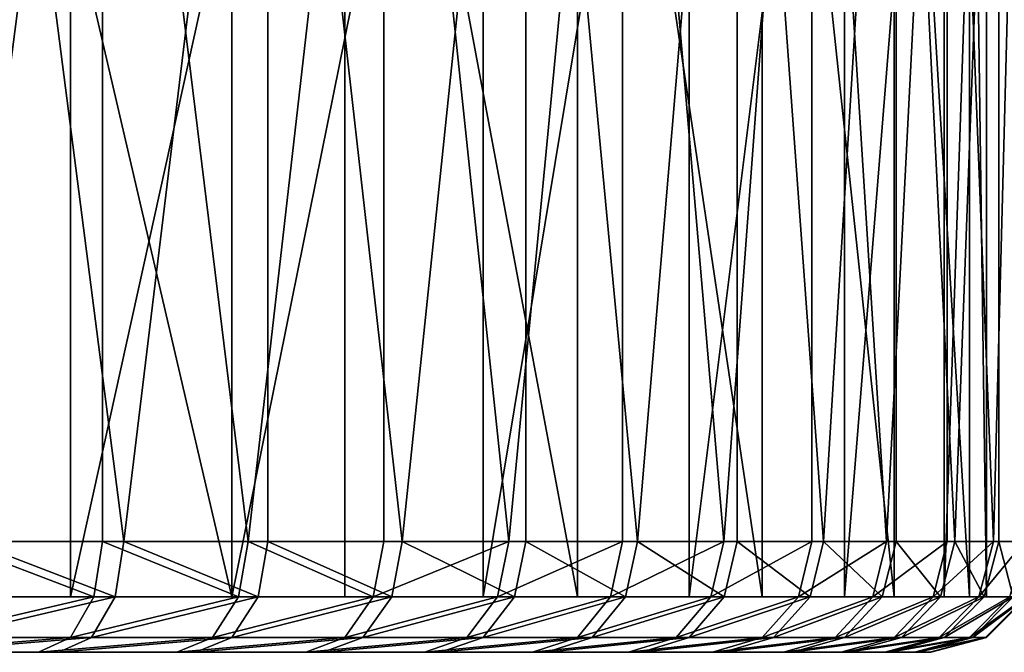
# Model space of a CAD drawing. Extents: x 2 to 502, y 1 to 119.
# Tile 25 of 76: x 217 to 235, y 8 to 20. Entities that reach past the tile are written whole.
import ezdxf

# ---------------------------------------------------------------- set-up
doc = ezdxf.new("R2010")
doc.units = 0
doc.header["$LTSCALE"] = 25.4
doc.layers.get('0').update_dxf_attribs({"color": 13, "linetype": 'CONTINUOUS'})

# ---------------------------------------------------------------- blocks, each defined once
blk = doc.blocks.new('SUNSET-A-7653_STL')
at = {"color": 250}
mesh = blk.add_polyface(dxfattribs=at)
corners = [(217.975, 31.889, 337.873), (212.422, 9.489, 341.138), (212.422, 31.889, 341.138), (217.975, 9.489, 337.873)]
mesh.append_faces([[corners[k] for k in face] for face in [(0, 1, 2), (1, 0, 3)]], dxfattribs={"vtx0": -1, "color": 250})
mesh = blk.add_polyface(dxfattribs=at)
corners = [(218.551, 31.889, 338.69), (212.856, 31.889, 342.039), (215.773, 10.489, 340.482)]
mesh.append_faces([[corners[k] for k in face] for face in [(0, 1, 2)]], dxfattribs={"color": 250})
mesh = blk.add_polyface(dxfattribs=at)
corners = [(220.881, 9.489, 276.389), (215.661, 31.889, 272.615), (215.661, 9.489, 272.615), (220.881, 31.889, 276.389)]
mesh.append_faces([[corners[k] for k in face] for face in [(0, 1, 2), (1, 0, 3)]], dxfattribs={"vtx0": -1, "color": 250})
mesh = blk.add_polyface(dxfattribs=at)
corners = [(218.551, 31.889, 338.69), (215.773, 10.489, 340.482), (218.551, 10.489, 338.69)]
mesh.append_faces([[corners[k] for k in face] for face in [(0, 1, 2)]], dxfattribs={"color": 250})
mesh = blk.add_polyface(dxfattribs=at)
corners = [(221.531, 31.889, 275.629), (218.934, 10.489, 273.584), (216.178, 31.889, 271.759)]
mesh.append_faces([[corners[k] for k in face] for face in [(0, 1, 2)]], dxfattribs={"color": 250})
mesh = blk.add_polyface(dxfattribs=at)
corners = [(218.934, 10.489, 273.584), (216.178, 10.489, 271.759), (216.178, 31.889, 271.759)]
mesh.append_faces([[corners[k] for k in face] for face in [(0, 1, 2)]], dxfattribs={"color": 250})
mesh = blk.add_polyface(dxfattribs=at)
corners = [(222.914, 31.889, 333.739), (217.975, 9.489, 337.873), (217.975, 31.889, 337.873), (222.914, 9.489, 333.739)]
mesh.append_faces([[corners[k] for k in face] for face in [(0, 1, 2), (1, 0, 3)]], dxfattribs={"vtx0": -1, "color": 250})
mesh = blk.add_polyface(dxfattribs=at)
corners = [(223.617, 31.889, 334.45), (218.551, 31.889, 338.69), (221.172, 10.489, 336.675)]
mesh.append_faces([[corners[k] for k in face] for face in [(0, 1, 2)]], dxfattribs={"color": 250})
mesh = blk.add_polyface(dxfattribs=at)
corners = [(221.172, 10.489, 336.675), (218.551, 31.889, 338.69), (218.551, 10.489, 338.69)]
mesh.append_faces([[corners[k] for k in face] for face in [(0, 1, 2)]], dxfattribs={"color": 250})
mesh = blk.add_polyface(dxfattribs=at)
corners = [(221.531, 10.489, 275.629), (218.934, 10.489, 273.584), (221.531, 31.889, 275.629)]
mesh.append_faces([[corners[k] for k in face] for face in [(0, 1, 2)]], dxfattribs={"color": 250})
mesh = blk.add_polyface(dxfattribs=at)
corners = [(225.408, 31.889, 280.97), (220.881, 9.489, 276.389), (225.408, 9.489, 280.97), (220.881, 31.889, 276.389)]
mesh.append_faces([[corners[k] for k in face] for face in [(0, 1, 2), (1, 0, 3)]], dxfattribs={"vtx0": -1, "color": 250})
mesh = blk.add_polyface(dxfattribs=at)
corners = [(223.617, 31.889, 334.45), (221.172, 10.489, 336.675), (223.617, 10.489, 334.45)]
mesh.append_faces([[corners[k] for k in face] for face in [(0, 1, 2)]], dxfattribs={"color": 250})
mesh = blk.add_polyface(dxfattribs=at)
corners = [(226.175, 31.889, 280.328), (223.95, 10.489, 277.883), (221.531, 31.889, 275.629)]
mesh.append_faces([[corners[k] for k in face] for face in [(0, 1, 2)]], dxfattribs={"color": 250})
mesh = blk.add_polyface(dxfattribs=at)
corners = [(223.95, 10.489, 277.883), (221.531, 10.489, 275.629), (221.531, 31.889, 275.629)]
mesh.append_faces([[corners[k] for k in face] for face in [(0, 1, 2)]], dxfattribs={"color": 250})
mesh = blk.add_polyface(dxfattribs=at)
corners = [(222.914, 31.889, 333.739), (227.106, 9.489, 328.849), (222.914, 9.489, 333.739), (227.106, 31.889, 328.849)]
mesh.append_faces([[corners[k] for k in face] for face in [(0, 1, 2), (1, 0, 3)]], dxfattribs={"vtx0": -1, "color": 250})
mesh = blk.add_polyface(dxfattribs=at)
corners = [(223.617, 31.889, 334.45), (223.617, 10.489, 334.45), (225.87, 10.489, 332.031)]
mesh.append_faces([[corners[k] for k in face] for face in [(0, 1, 2)]], dxfattribs={"color": 250})
mesh = blk.add_polyface(dxfattribs=at)
corners = [(223.617, 31.889, 334.45), (225.87, 10.489, 332.031), (227.916, 31.889, 329.434)]
mesh.append_faces([[corners[k] for k in face] for face in [(0, 1, 2)]], dxfattribs={"color": 250})
mesh = blk.add_polyface(dxfattribs=at)
corners = [(226.175, 31.889, 280.328), (226.175, 10.489, 280.328), (223.95, 10.489, 277.883)]
mesh.append_faces([[corners[k] for k in face] for face in [(0, 1, 2)]], dxfattribs={"color": 250})
mesh = blk.add_polyface(dxfattribs=at)
corners = [(229.12, 31.889, 286.234), (225.408, 9.489, 280.97), (229.12, 9.489, 286.234), (225.408, 31.889, 280.97)]
mesh.append_faces([[corners[k] for k in face] for face in [(0, 1, 2), (1, 0, 3)]], dxfattribs={"vtx0": -1, "color": 250})
mesh = blk.add_polyface(dxfattribs=at)
corners = [(227.916, 31.889, 329.434), (225.87, 10.489, 332.031), (227.916, 10.489, 329.434)]
mesh.append_faces([[corners[k] for k in face] for face in [(0, 1, 2)]], dxfattribs={"color": 250})
mesh = blk.add_polyface(dxfattribs=at)
corners = [(229.982, 31.889, 285.727), (228.19, 10.489, 282.949), (226.175, 31.889, 280.328)]
mesh.append_faces([[corners[k] for k in face] for face in [(0, 1, 2)]], dxfattribs={"color": 250})
mesh = blk.add_polyface(dxfattribs=at)
corners = [(226.175, 31.889, 280.328), (228.19, 10.489, 282.949), (226.175, 10.489, 280.328)]
mesh.append_faces([[corners[k] for k in face] for face in [(0, 1, 2)]], dxfattribs={"color": 250})
mesh = blk.add_polyface(dxfattribs=at)
corners = [(227.106, 31.889, 328.849), (230.436, 9.489, 323.335), (227.106, 9.489, 328.849), (230.436, 31.889, 323.335)]
mesh.append_faces([[corners[k] for k in face] for face in [(0, 1, 2), (1, 0, 3)]], dxfattribs={"vtx0": -1, "color": 250})
mesh = blk.add_polyface(dxfattribs=at)
corners = [(227.916, 31.889, 329.434), (227.916, 10.489, 329.434), (229.741, 10.489, 326.678)]
mesh.append_faces([[corners[k] for k in face] for face in [(0, 1, 2)]], dxfattribs={"color": 250})
mesh = blk.add_polyface(dxfattribs=at)
corners = [(227.916, 31.889, 329.434), (229.741, 10.489, 326.678), (231.331, 31.889, 323.779)]
mesh.append_faces([[corners[k] for k in face] for face in [(0, 1, 2)]], dxfattribs={"color": 250})
mesh = blk.add_polyface(dxfattribs=at)
corners = [(229.982, 31.889, 285.727), (229.982, 10.489, 285.727), (228.19, 10.489, 282.949)]
mesh.append_faces([[corners[k] for k in face] for face in [(0, 1, 2)]], dxfattribs={"color": 250})
mesh = blk.add_polyface(dxfattribs=at)
corners = [(231.915, 31.889, 292.038), (229.12, 9.489, 286.234), (231.915, 9.489, 292.038), (229.12, 31.889, 286.234)]
mesh.append_faces([[corners[k] for k in face] for face in [(0, 1, 2), (1, 0, 3)]], dxfattribs={"vtx0": -1, "color": 250})
mesh = blk.add_polyface(dxfattribs=at)
corners = [(231.331, 31.889, 323.779), (229.741, 10.489, 326.678), (231.331, 10.489, 323.779)]
mesh.append_faces([[corners[k] for k in face] for face in [(0, 1, 2)]], dxfattribs={"color": 250})
mesh = blk.add_polyface(dxfattribs=at)
corners = [(232.849, 31.889, 291.68), (231.539, 10.489, 288.644), (229.982, 31.889, 285.727)]
mesh.append_faces([[corners[k] for k in face] for face in [(0, 1, 2)]], dxfattribs={"color": 250})
mesh = blk.add_polyface(dxfattribs=at)
corners = [(229.982, 31.889, 285.727), (231.539, 10.489, 288.644), (229.982, 10.489, 285.727)]
mesh.append_faces([[corners[k] for k in face] for face in [(0, 1, 2)]], dxfattribs={"color": 250})
mesh = blk.add_polyface(dxfattribs=at)
corners = [(230.436, 31.889, 323.335), (232.812, 9.489, 317.348), (230.436, 9.489, 323.335), (232.812, 31.889, 317.348)]
mesh.append_faces([[corners[k] for k in face] for face in [(0, 1, 2), (1, 0, 3)]], dxfattribs={"vtx0": -1, "color": 250})
mesh = blk.add_polyface(dxfattribs=at)
corners = [(231.331, 31.889, 323.779), (231.331, 10.489, 323.779), (232.677, 10.489, 320.76)]
mesh.append_faces([[corners[k] for k in face] for face in [(0, 1, 2)]], dxfattribs={"color": 250})
mesh = blk.add_polyface(dxfattribs=at)
corners = [(231.331, 31.889, 323.779), (232.677, 10.489, 320.76), (233.769, 31.889, 317.639)]
mesh.append_faces([[corners[k] for k in face] for face in [(0, 1, 2)]], dxfattribs={"color": 250})
mesh = blk.add_polyface(dxfattribs=at)
corners = [(232.849, 31.889, 291.68), (232.849, 10.489, 291.68), (231.539, 10.489, 288.644)]
mesh.append_faces([[corners[k] for k in face] for face in [(0, 1, 2)]], dxfattribs={"color": 250})
mesh = blk.add_polyface(dxfattribs=at)
corners = [(233.716, 31.889, 298.222), (231.915, 9.489, 292.038), (233.716, 9.489, 298.222), (231.915, 31.889, 292.038)]
mesh.append_faces([[corners[k] for k in face] for face in [(0, 1, 2), (1, 0, 3)]], dxfattribs={"vtx0": -1, "color": 250})
mesh = blk.add_polyface(dxfattribs=at)
corners = [(233.769, 31.889, 317.639), (232.677, 10.489, 320.76), (233.769, 10.489, 317.639)]
mesh.append_faces([[corners[k] for k in face] for face in [(0, 1, 2)]], dxfattribs={"color": 250})
mesh = blk.add_polyface(dxfattribs=at)
corners = [(232.812, 31.889, 317.348), (234.171, 9.489, 311.052), (232.812, 9.489, 317.348), (234.171, 31.889, 311.052)]
mesh.append_faces([[corners[k] for k in face] for face in [(0, 1, 2), (1, 0, 3)]], dxfattribs={"vtx0": -1, "color": 250})
mesh = blk.add_polyface(dxfattribs=at)
corners = [(234.696, 31.889, 298.022), (233.904, 10.489, 294.813), (232.849, 31.889, 291.68)]
mesh.append_faces([[corners[k] for k in face] for face in [(0, 1, 2)]], dxfattribs={"color": 250})
mesh = blk.add_polyface(dxfattribs=at)
corners = [(232.849, 31.889, 291.68), (233.904, 10.489, 294.813), (232.849, 10.489, 291.68)]
mesh.append_faces([[corners[k] for k in face] for face in [(0, 1, 2)]], dxfattribs={"color": 250})
mesh = blk.add_polyface(dxfattribs=at)
corners = [(234.475, 31.889, 304.618), (233.716, 9.489, 298.222), (234.475, 9.489, 304.618), (233.716, 31.889, 298.222)]
mesh.append_faces([[corners[k] for k in face] for face in [(0, 1, 2), (1, 0, 3)]], dxfattribs={"vtx0": -1, "color": 250})
mesh = blk.add_polyface(dxfattribs=at)
corners = [(233.769, 31.889, 317.639), (233.769, 10.489, 317.639), (234.6, 10.489, 314.439)]
mesh.append_faces([[corners[k] for k in face] for face in [(0, 1, 2)]], dxfattribs={"color": 250})
mesh = blk.add_polyface(dxfattribs=at)
corners = [(233.769, 31.889, 317.639), (234.6, 10.489, 314.439), (235.163, 31.889, 311.182)]
mesh.append_faces([[corners[k] for k in face] for face in [(0, 1, 2)]], dxfattribs={"color": 250})
mesh = blk.add_polyface(dxfattribs=at)
corners = [(234.696, 31.889, 298.022), (234.696, 10.489, 298.022), (233.904, 10.489, 294.813)]
mesh.append_faces([[corners[k] for k in face] for face in [(0, 1, 2)]], dxfattribs={"color": 250})
mesh = blk.add_polyface(dxfattribs=at)
corners = [(234.171, 31.889, 311.052), (234.475, 9.489, 304.618), (234.171, 9.489, 311.052), (234.475, 31.889, 304.618)]
mesh.append_faces([[corners[k] for k in face] for face in [(0, 1, 2), (1, 0, 3)]], dxfattribs={"vtx0": -1, "color": 250})
mesh = blk.add_polyface(dxfattribs=at)
corners = [(235.163, 31.889, 311.182), (234.6, 10.489, 314.439), (235.163, 10.489, 311.182)]
mesh.append_faces([[corners[k] for k in face] for face in [(0, 1, 2)]], dxfattribs={"color": 250})
mesh = blk.add_polyface(dxfattribs=at)
corners = [(235.475, 31.889, 304.583), (235.221, 10.489, 301.286), (234.696, 31.889, 298.022)]
mesh.append_faces([[corners[k] for k in face] for face in [(0, 1, 2)]], dxfattribs={"color": 250})
mesh = blk.add_polyface(dxfattribs=at)
corners = [(234.696, 31.889, 298.022), (235.221, 10.489, 301.286), (234.696, 10.489, 298.022)]
mesh.append_faces([[corners[k] for k in face] for face in [(0, 1, 2)]], dxfattribs={"color": 250})
mesh = blk.add_polyface(dxfattribs=at)
corners = [(218.396, 9.489, 338.471), (215.773, 10.489, 340.482), (215.637, 9.489, 340.251), (218.551, 10.489, 338.69)]
mesh.append_faces([[corners[k] for k in face] for face in [(0, 1, 2), (1, 0, 3)]], dxfattribs={"vtx0": -1, "color": 250})
mesh = blk.add_polyface(dxfattribs=at)
corners = [(216.178, 10.489, 271.759), (218.778, 9.489, 273.801), (216.039, 9.489, 271.988), (218.934, 10.489, 273.584)]
mesh.append_faces([[corners[k] for k in face] for face in [(0, 1, 2), (1, 0, 3)]], dxfattribs={"vtx0": -1, "color": 250})
mesh = blk.add_polyface(dxfattribs=at)
corners = [(221, 9.489, 336.47), (218.551, 10.489, 338.69), (218.396, 9.489, 338.471), (221.172, 10.489, 336.675)]
mesh.append_faces([[corners[k] for k in face] for face in [(0, 1, 2), (1, 0, 3)]], dxfattribs={"vtx0": -1, "color": 250})
mesh = blk.add_polyface(dxfattribs=at)
corners = [(218.934, 10.489, 273.584), (221.357, 9.489, 275.833), (218.778, 9.489, 273.801), (221.531, 10.489, 275.629)]
mesh.append_faces([[corners[k] for k in face] for face in [(0, 1, 2), (1, 0, 3)]], dxfattribs={"vtx0": -1, "color": 250})
mesh = blk.add_polyface(dxfattribs=at)
corners = [(223.429, 9.489, 334.26), (221.172, 10.489, 336.675), (221, 9.489, 336.47), (223.617, 10.489, 334.45)]
mesh.append_faces([[corners[k] for k in face] for face in [(0, 1, 2), (1, 0, 3)]], dxfattribs={"vtx0": -1, "color": 250})
mesh = blk.add_polyface(dxfattribs=at)
corners = [(221.531, 10.489, 275.629), (223.76, 9.489, 278.071), (221.357, 9.489, 275.833), (223.95, 10.489, 277.883)]
mesh.append_faces([[corners[k] for k in face] for face in [(0, 1, 2), (1, 0, 3)]], dxfattribs={"vtx0": -1, "color": 250})
mesh = blk.add_polyface(dxfattribs=at)
corners = [(225.87, 10.489, 332.031), (223.429, 9.489, 334.26), (225.667, 9.489, 331.857), (223.617, 10.489, 334.45)]
mesh.append_faces([[corners[k] for k in face] for face in [(0, 1, 2), (1, 0, 3)]], dxfattribs={"vtx0": -1, "color": 250})
mesh = blk.add_polyface(dxfattribs=at)
corners = [(223.95, 10.489, 277.883), (225.97, 9.489, 280.5), (223.76, 9.489, 278.071), (226.175, 10.489, 280.328)]
mesh.append_faces([[corners[k] for k in face] for face in [(0, 1, 2), (1, 0, 3)]], dxfattribs={"vtx0": -1, "color": 250})
mesh = blk.add_polyface(dxfattribs=at)
corners = [(227.916, 10.489, 329.434), (225.667, 9.489, 331.857), (227.699, 9.489, 329.277), (225.87, 10.489, 332.031)]
mesh.append_faces([[corners[k] for k in face] for face in [(0, 1, 2), (1, 0, 3)]], dxfattribs={"vtx0": -1, "color": 250})
mesh = blk.add_polyface(dxfattribs=at)
corners = [(226.175, 10.489, 280.328), (227.971, 9.489, 283.104), (225.97, 9.489, 280.5), (228.19, 10.489, 282.949)]
mesh.append_faces([[corners[k] for k in face] for face in [(0, 1, 2), (1, 0, 3)]], dxfattribs={"vtx0": -1, "color": 250})
mesh = blk.add_polyface(dxfattribs=at)
corners = [(229.741, 10.489, 326.678), (227.699, 9.489, 329.277), (229.512, 9.489, 326.539), (227.916, 10.489, 329.434)]
mesh.append_faces([[corners[k] for k in face] for face in [(0, 1, 2), (1, 0, 3)]], dxfattribs={"vtx0": -1, "color": 250})
mesh = blk.add_polyface(dxfattribs=at)
corners = [(228.19, 10.489, 282.949), (229.751, 9.489, 285.863), (227.971, 9.489, 283.104), (229.982, 10.489, 285.727)]
mesh.append_faces([[corners[k] for k in face] for face in [(0, 1, 2), (1, 0, 3)]], dxfattribs={"vtx0": -1, "color": 250})
mesh = blk.add_polyface(dxfattribs=at)
corners = [(231.331, 10.489, 323.779), (229.512, 9.489, 326.539), (231.091, 9.489, 323.66), (229.741, 10.489, 326.678)]
mesh.append_faces([[corners[k] for k in face] for face in [(0, 1, 2), (1, 0, 3)]], dxfattribs={"vtx0": -1, "color": 250})
mesh = blk.add_polyface(dxfattribs=at)
corners = [(229.982, 10.489, 285.727), (231.297, 9.489, 288.76), (229.751, 9.489, 285.863), (231.539, 10.489, 288.644)]
mesh.append_faces([[corners[k] for k in face] for face in [(0, 1, 2), (1, 0, 3)]], dxfattribs={"vtx0": -1, "color": 250})
mesh = blk.add_polyface(dxfattribs=at)
corners = [(232.677, 10.489, 320.76), (231.091, 9.489, 323.66), (232.428, 9.489, 320.661), (231.331, 10.489, 323.779)]
mesh.append_faces([[corners[k] for k in face] for face in [(0, 1, 2), (1, 0, 3)]], dxfattribs={"vtx0": -1, "color": 250})
mesh = blk.add_polyface(dxfattribs=at)
corners = [(231.539, 10.489, 288.644), (232.598, 9.489, 291.775), (231.297, 9.489, 288.76), (232.849, 10.489, 291.68)]
mesh.append_faces([[corners[k] for k in face] for face in [(0, 1, 2), (1, 0, 3)]], dxfattribs={"vtx0": -1, "color": 250})
mesh = blk.add_polyface(dxfattribs=at)
corners = [(233.769, 10.489, 317.639), (232.428, 9.489, 320.661), (233.513, 9.489, 317.561), (232.677, 10.489, 320.76)]
mesh.append_faces([[corners[k] for k in face] for face in [(0, 1, 2), (1, 0, 3)]], dxfattribs={"vtx0": -1, "color": 250})
mesh = blk.add_polyface(dxfattribs=at)
corners = [(232.849, 10.489, 291.68), (233.646, 9.489, 294.888), (232.598, 9.489, 291.775), (233.904, 10.489, 294.813)]
mesh.append_faces([[corners[k] for k in face] for face in [(0, 1, 2), (1, 0, 3)]], dxfattribs={"vtx0": -1, "color": 250})
mesh = blk.add_polyface(dxfattribs=at)
corners = [(234.6, 10.489, 314.439), (233.513, 9.489, 317.561), (234.338, 9.489, 314.383), (233.769, 10.489, 317.639)]
mesh.append_faces([[corners[k] for k in face] for face in [(0, 1, 2), (1, 0, 3)]], dxfattribs={"vtx0": -1, "color": 250})
mesh = blk.add_polyface(dxfattribs=at)
corners = [(233.904, 10.489, 294.813), (234.434, 9.489, 298.076), (233.646, 9.489, 294.888), (234.696, 10.489, 298.022)]
mesh.append_faces([[corners[k] for k in face] for face in [(0, 1, 2), (1, 0, 3)]], dxfattribs={"vtx0": -1, "color": 250})
mesh = blk.add_polyface(dxfattribs=at)
corners = [(235.163, 10.489, 311.182), (234.338, 9.489, 314.383), (234.897, 9.489, 311.147), (234.6, 10.489, 314.439)]
mesh.append_faces([[corners[k] for k in face] for face in [(0, 1, 2), (1, 0, 3)]], dxfattribs={"vtx0": -1, "color": 250})
mesh = blk.add_polyface(dxfattribs=at)
corners = [(234.696, 10.489, 298.022), (234.955, 9.489, 301.318), (234.434, 9.489, 298.076), (235.221, 10.489, 301.286)]
mesh.append_faces([[corners[k] for k in face] for face in [(0, 1, 2), (1, 0, 3)]], dxfattribs={"vtx0": -1, "color": 250})
mesh = blk.add_polyface(dxfattribs=at)
corners = [(190.904, 9.489, 267.272), (203.728, 9.489, 267.878), (197.341, 9.489, 267.043), (184.592, 9.489, 268.556), (209.891, 9.489, 269.752), (178.578, 9.489, 270.862), (215.661, 9.489, 272.615), (173.025, 9.489, 274.127), (220.881, 9.489, 276.389), (168.086, 9.489, 278.261), (225.408, 9.489, 280.97), (163.894, 9.489, 283.151), (229.12, 9.489, 286.234), (160.564, 9.489, 288.665), (231.915, 9.489, 292.038), (158.188, 9.489, 294.652), (233.716, 9.489, 298.222), (156.829, 9.489, 300.948), (234.475, 9.489, 304.618), (156.524, 9.489, 307.382), (234.171, 9.489, 311.052), (157.284, 9.489, 313.778), (232.812, 9.489, 317.348), (159.085, 9.489, 319.962), (230.436, 9.489, 323.335), (161.88, 9.489, 325.766), (227.106, 9.489, 328.849), (165.592, 9.489, 331.03), (222.914, 9.489, 333.739), (170.119, 9.489, 335.611), (217.975, 9.489, 337.873), (175.339, 9.489, 339.385), (212.422, 9.489, 341.138), (181.109, 9.489, 342.248), (206.408, 9.489, 343.444), (187.272, 9.489, 344.122), (200.096, 9.489, 344.728), (193.659, 9.489, 344.957)]
mesh.append_faces([[corners[k] for k in face] for face in [(0, 1, 2), (36, 35, 37)]], dxfattribs={"vtx0": -1, "color": 250})
mesh.append_faces([[corners[k] for k in face] for face in [(1, 3, 4), (4, 5, 6), (6, 7, 8), (8, 9, 10), (10, 11, 12), (12, 13, 14), (14, 15, 16), (16, 17, 18), (18, 19, 20), (20, 21, 22), (22, 23, 24), (24, 25, 26), (26, 27, 28), (28, 29, 30), (30, 31, 32), (32, 33, 34), (34, 35, 36)]], dxfattribs={"vtx0": -1, "vtx1": -1, "color": 250})
mesh.append_faces([[corners[k] for k in face] for face in [(1, 0, 3), (4, 3, 5), (6, 5, 7), (8, 7, 9), (10, 9, 11), (12, 11, 13), (14, 13, 15), (16, 15, 17), (18, 17, 19), (20, 19, 21), (22, 21, 23), (24, 23, 25), (26, 25, 27), (28, 27, 29), (30, 29, 31), (32, 31, 33), (34, 33, 35)]], dxfattribs={"vtx0": -1, "vtx2": -1, "color": 250})
mesh = blk.add_polyface(dxfattribs=at)
corners = [(218.396, 9.489, 338.471), (215.266, 8.757, 339.62), (217.975, 8.757, 337.873), (215.637, 9.489, 340.251)]
mesh.append_faces([[corners[k] for k in face] for face in [(0, 1, 2), (1, 0, 3)]], dxfattribs={"vtx0": -1, "color": 250})
mesh = blk.add_polyface(dxfattribs=at)
corners = [(218.778, 9.489, 273.801), (215.661, 8.757, 272.615), (216.039, 9.489, 271.988), (218.349, 8.757, 274.394)]
mesh.append_faces([[corners[k] for k in face] for face in [(0, 1, 2), (1, 0, 3)]], dxfattribs={"vtx0": -1, "color": 250})
mesh = blk.add_polyface(dxfattribs=at)
corners = [(221, 9.489, 336.47), (217.975, 8.757, 337.873), (220.53, 8.757, 335.908), (218.396, 9.489, 338.471)]
mesh.append_faces([[corners[k] for k in face] for face in [(0, 1, 2), (1, 0, 3)]], dxfattribs={"vtx0": -1, "color": 250})
mesh = blk.add_polyface(dxfattribs=at)
corners = [(221.357, 9.489, 275.833), (218.349, 8.757, 274.394), (218.778, 9.489, 273.801), (220.881, 8.757, 276.389)]
mesh.append_faces([[corners[k] for k in face] for face in [(0, 1, 2), (1, 0, 3)]], dxfattribs={"vtx0": -1, "color": 250})
mesh = blk.add_polyface(dxfattribs=at)
corners = [(223.429, 9.489, 334.26), (220.53, 8.757, 335.908), (222.914, 8.757, 333.739), (221, 9.489, 336.47)]
mesh.append_faces([[corners[k] for k in face] for face in [(0, 1, 2), (1, 0, 3)]], dxfattribs={"vtx0": -1, "color": 250})
mesh = blk.add_polyface(dxfattribs=at)
corners = [(223.76, 9.489, 278.071), (220.881, 8.757, 276.389), (221.357, 9.489, 275.833), (223.239, 8.757, 278.586)]
mesh.append_faces([[corners[k] for k in face] for face in [(0, 1, 2), (1, 0, 3)]], dxfattribs={"vtx0": -1, "color": 250})
mesh = blk.add_polyface(dxfattribs=at)
corners = [(225.667, 9.489, 331.857), (222.914, 8.757, 333.739), (225.111, 8.757, 331.381), (223.429, 9.489, 334.26)]
mesh.append_faces([[corners[k] for k in face] for face in [(0, 1, 2), (1, 0, 3)]], dxfattribs={"vtx0": -1, "color": 250})
mesh = blk.add_polyface(dxfattribs=at)
corners = [(225.97, 9.489, 280.5), (223.239, 8.757, 278.586), (223.76, 9.489, 278.071), (225.408, 8.757, 280.97)]
mesh.append_faces([[corners[k] for k in face] for face in [(0, 1, 2), (1, 0, 3)]], dxfattribs={"vtx0": -1, "color": 250})
mesh = blk.add_polyface(dxfattribs=at)
corners = [(227.699, 9.489, 329.277), (225.111, 8.757, 331.381), (227.106, 8.757, 328.849), (225.667, 9.489, 331.857)]
mesh.append_faces([[corners[k] for k in face] for face in [(0, 1, 2), (1, 0, 3)]], dxfattribs={"vtx0": -1, "color": 250})
mesh = blk.add_polyface(dxfattribs=at)
corners = [(227.971, 9.489, 283.104), (225.408, 8.757, 280.97), (225.97, 9.489, 280.5), (227.373, 8.757, 283.525)]
mesh.append_faces([[corners[k] for k in face] for face in [(0, 1, 2), (1, 0, 3)]], dxfattribs={"vtx0": -1, "color": 250})
mesh = blk.add_polyface(dxfattribs=at)
corners = [(229.512, 9.489, 326.539), (227.106, 8.757, 328.849), (228.885, 8.757, 326.161), (227.699, 9.489, 329.277)]
mesh.append_faces([[corners[k] for k in face] for face in [(0, 1, 2), (1, 0, 3)]], dxfattribs={"vtx0": -1, "color": 250})
mesh = blk.add_polyface(dxfattribs=at)
corners = [(229.751, 9.489, 285.863), (227.373, 8.757, 283.525), (227.971, 9.489, 283.104), (229.12, 8.757, 286.234)]
mesh.append_faces([[corners[k] for k in face] for face in [(0, 1, 2), (1, 0, 3)]], dxfattribs={"vtx0": -1, "color": 250})
mesh = blk.add_polyface(dxfattribs=at)
corners = [(231.091, 9.489, 323.66), (228.885, 8.757, 326.161), (230.436, 8.757, 323.335), (229.512, 9.489, 326.539)]
mesh.append_faces([[corners[k] for k in face] for face in [(0, 1, 2), (1, 0, 3)]], dxfattribs={"vtx0": -1, "color": 250})
mesh = blk.add_polyface(dxfattribs=at)
corners = [(231.297, 9.489, 288.76), (229.12, 8.757, 286.234), (229.751, 9.489, 285.863), (230.638, 8.757, 289.078)]
mesh.append_faces([[corners[k] for k in face] for face in [(0, 1, 2), (1, 0, 3)]], dxfattribs={"vtx0": -1, "color": 250})
mesh = blk.add_polyface(dxfattribs=at)
corners = [(232.428, 9.489, 320.661), (230.436, 8.757, 323.335), (231.748, 8.757, 320.391), (231.091, 9.489, 323.66)]
mesh.append_faces([[corners[k] for k in face] for face in [(0, 1, 2), (1, 0, 3)]], dxfattribs={"vtx0": -1, "color": 250})
mesh = blk.add_polyface(dxfattribs=at)
corners = [(232.598, 9.489, 291.775), (230.638, 8.757, 289.078), (231.297, 9.489, 288.76), (231.915, 8.757, 292.038)]
mesh.append_faces([[corners[k] for k in face] for face in [(0, 1, 2), (1, 0, 3)]], dxfattribs={"vtx0": -1, "color": 250})
mesh = blk.add_polyface(dxfattribs=at)
corners = [(233.513, 9.489, 317.561), (231.748, 8.757, 320.391), (232.812, 8.757, 317.348), (232.428, 9.489, 320.661)]
mesh.append_faces([[corners[k] for k in face] for face in [(0, 1, 2), (1, 0, 3)]], dxfattribs={"vtx0": -1, "color": 250})
mesh = blk.add_polyface(dxfattribs=at)
corners = [(233.646, 9.489, 294.888), (231.915, 8.757, 292.038), (232.598, 9.489, 291.775), (232.944, 8.757, 295.092)]
mesh.append_faces([[corners[k] for k in face] for face in [(0, 1, 2), (1, 0, 3)]], dxfattribs={"vtx0": -1, "color": 250})
mesh = blk.add_polyface(dxfattribs=at)
corners = [(234.338, 9.489, 314.383), (232.812, 8.757, 317.348), (233.622, 8.757, 314.228), (233.513, 9.489, 317.561)]
mesh.append_faces([[corners[k] for k in face] for face in [(0, 1, 2), (1, 0, 3)]], dxfattribs={"vtx0": -1, "color": 250})
mesh = blk.add_polyface(dxfattribs=at)
corners = [(234.434, 9.489, 298.076), (232.944, 8.757, 295.092), (233.646, 9.489, 294.888), (233.716, 8.757, 298.222)]
mesh.append_faces([[corners[k] for k in face] for face in [(0, 1, 2), (1, 0, 3)]], dxfattribs={"vtx0": -1, "color": 250})
mesh = blk.add_polyface(dxfattribs=at)
corners = [(234.897, 9.489, 311.147), (233.622, 8.757, 314.228), (234.171, 8.757, 311.052), (234.338, 9.489, 314.383)]
mesh.append_faces([[corners[k] for k in face] for face in [(0, 1, 2), (1, 0, 3)]], dxfattribs={"vtx0": -1, "color": 250})
mesh = blk.add_polyface(dxfattribs=at)
corners = [(234.955, 9.489, 301.318), (233.716, 8.757, 298.222), (234.434, 9.489, 298.076), (234.228, 8.757, 301.404)]
mesh.append_faces([[corners[k] for k in face] for face in [(0, 1, 2), (1, 0, 3)]], dxfattribs={"vtx0": -1, "color": 250})
mesh = blk.add_polyface(dxfattribs=at)
corners = [(235.188, 9.489, 307.876), (234.171, 8.757, 311.052), (234.457, 8.757, 307.841), (234.897, 9.489, 311.147)]
mesh.append_faces([[corners[k] for k in face] for face in [(0, 1, 2), (1, 0, 3)]], dxfattribs={"vtx0": -1, "color": 250})
mesh = blk.add_polyface(dxfattribs=at)
corners = [(235.207, 9.489, 304.592), (234.228, 8.757, 301.404), (234.955, 9.489, 301.318), (234.475, 8.757, 304.618)]
mesh.append_faces([[corners[k] for k in face] for face in [(0, 1, 2), (1, 0, 3)]], dxfattribs={"vtx0": -1, "color": 250})
mesh = blk.add_polyface(dxfattribs=at)
corners = [(235.207, 9.489, 304.592), (234.457, 8.757, 307.841), (234.475, 8.757, 304.618), (235.188, 9.489, 307.876)]
mesh.append_faces([[corners[k] for k in face] for face in [(0, 1, 2), (1, 0, 3)]], dxfattribs={"vtx0": -1, "color": 250})
mesh = blk.add_polyface(dxfattribs=at)
corners = [(217.975, 8.757, 337.873), (214.759, 8.489, 338.758), (217.398, 8.489, 337.056), (215.266, 8.757, 339.62)]
mesh.append_faces([[corners[k] for k in face] for face in [(0, 1, 2), (1, 0, 3)]], dxfattribs={"vtx0": -1, "color": 250})
mesh = blk.add_polyface(dxfattribs=at)
corners = [(218.349, 8.757, 274.394), (215.144, 8.489, 273.471), (215.661, 8.757, 272.615), (217.763, 8.489, 275.204)]
mesh.append_faces([[corners[k] for k in face] for face in [(0, 1, 2), (1, 0, 3)]], dxfattribs={"vtx0": -1, "color": 250})
mesh = blk.add_polyface(dxfattribs=at)
corners = [(220.53, 8.757, 335.908), (217.398, 8.489, 337.056), (219.888, 8.489, 335.141), (217.975, 8.757, 337.873)]
mesh.append_faces([[corners[k] for k in face] for face in [(0, 1, 2), (1, 0, 3)]], dxfattribs={"vtx0": -1, "color": 250})
mesh = blk.add_polyface(dxfattribs=at)
corners = [(220.881, 8.757, 276.389), (217.763, 8.489, 275.204), (218.349, 8.757, 274.394), (220.23, 8.489, 277.148)]
mesh.append_faces([[corners[k] for k in face] for face in [(0, 1, 2), (1, 0, 3)]], dxfattribs={"vtx0": -1, "color": 250})
mesh = blk.add_polyface(dxfattribs=at)
corners = [(222.914, 8.757, 333.739), (219.888, 8.489, 335.141), (222.211, 8.489, 333.028), (220.53, 8.757, 335.908)]
mesh.append_faces([[corners[k] for k in face] for face in [(0, 1, 2), (1, 0, 3)]], dxfattribs={"vtx0": -1, "color": 250})
mesh = blk.add_polyface(dxfattribs=at)
corners = [(223.239, 8.757, 278.586), (220.23, 8.489, 277.148), (220.881, 8.757, 276.389), (222.528, 8.489, 279.289)]
mesh.append_faces([[corners[k] for k in face] for face in [(0, 1, 2), (1, 0, 3)]], dxfattribs={"vtx0": -1, "color": 250})
mesh = blk.add_polyface(dxfattribs=at)
corners = [(225.111, 8.757, 331.381), (222.211, 8.489, 333.028), (224.352, 8.489, 330.73), (222.914, 8.757, 333.739)]
mesh.append_faces([[corners[k] for k in face] for face in [(0, 1, 2), (1, 0, 3)]], dxfattribs={"vtx0": -1, "color": 250})
mesh = blk.add_polyface(dxfattribs=at)
corners = [(225.408, 8.757, 280.97), (222.528, 8.489, 279.289), (223.239, 8.757, 278.586), (224.641, 8.489, 281.612)]
mesh.append_faces([[corners[k] for k in face] for face in [(0, 1, 2), (1, 0, 3)]], dxfattribs={"vtx0": -1, "color": 250})
mesh = blk.add_polyface(dxfattribs=at)
corners = [(227.106, 8.757, 328.849), (224.352, 8.489, 330.73), (226.296, 8.489, 328.263), (225.111, 8.757, 331.381)]
mesh.append_faces([[corners[k] for k in face] for face in [(0, 1, 2), (1, 0, 3)]], dxfattribs={"vtx0": -1, "color": 250})
mesh = blk.add_polyface(dxfattribs=at)
corners = [(227.373, 8.757, 283.525), (224.641, 8.489, 281.612), (225.408, 8.757, 280.97), (226.556, 8.489, 284.102)]
mesh.append_faces([[corners[k] for k in face] for face in [(0, 1, 2), (1, 0, 3)]], dxfattribs={"vtx0": -1, "color": 250})
mesh = blk.add_polyface(dxfattribs=at)
corners = [(228.885, 8.757, 326.161), (226.296, 8.489, 328.263), (228.029, 8.489, 325.644), (227.106, 8.757, 328.849)]
mesh.append_faces([[corners[k] for k in face] for face in [(0, 1, 2), (1, 0, 3)]], dxfattribs={"vtx0": -1, "color": 250})
mesh = blk.add_polyface(dxfattribs=at)
corners = [(229.12, 8.757, 286.234), (226.556, 8.489, 284.102), (227.373, 8.757, 283.525), (228.258, 8.489, 286.741)]
mesh.append_faces([[corners[k] for k in face] for face in [(0, 1, 2), (1, 0, 3)]], dxfattribs={"vtx0": -1, "color": 250})
mesh = blk.add_polyface(dxfattribs=at)
corners = [(230.436, 8.757, 323.335), (228.029, 8.489, 325.644), (229.54, 8.489, 322.89), (228.885, 8.757, 326.161)]
mesh.append_faces([[corners[k] for k in face] for face in [(0, 1, 2), (1, 0, 3)]], dxfattribs={"vtx0": -1, "color": 250})
mesh = blk.add_polyface(dxfattribs=at)
corners = [(230.638, 8.757, 289.078), (228.258, 8.489, 286.741), (229.12, 8.757, 286.234), (229.737, 8.489, 289.512)]
mesh.append_faces([[corners[k] for k in face] for face in [(0, 1, 2), (1, 0, 3)]], dxfattribs={"vtx0": -1, "color": 250})
mesh = blk.add_polyface(dxfattribs=at)
corners = [(231.748, 8.757, 320.391), (229.54, 8.489, 322.89), (230.818, 8.489, 320.022), (230.436, 8.757, 323.335)]
mesh.append_faces([[corners[k] for k in face] for face in [(0, 1, 2), (1, 0, 3)]], dxfattribs={"vtx0": -1, "color": 250})
mesh = blk.add_polyface(dxfattribs=at)
corners = [(231.915, 8.757, 292.038), (229.737, 8.489, 289.512), (230.638, 8.757, 289.078), (230.981, 8.489, 292.396)]
mesh.append_faces([[corners[k] for k in face] for face in [(0, 1, 2), (1, 0, 3)]], dxfattribs={"vtx0": -1, "color": 250})
mesh = blk.add_polyface(dxfattribs=at)
corners = [(232.812, 8.757, 317.348), (230.818, 8.489, 320.022), (231.856, 8.489, 317.057), (231.748, 8.757, 320.391)]
mesh.append_faces([[corners[k] for k in face] for face in [(0, 1, 2), (1, 0, 3)]], dxfattribs={"vtx0": -1, "color": 250})
mesh = blk.add_polyface(dxfattribs=at)
corners = [(232.944, 8.757, 295.092), (230.981, 8.489, 292.396), (231.915, 8.757, 292.038), (231.984, 8.489, 295.372)]
mesh.append_faces([[corners[k] for k in face] for face in [(0, 1, 2), (1, 0, 3)]], dxfattribs={"vtx0": -1, "color": 250})
mesh = blk.add_polyface(dxfattribs=at)
corners = [(233.622, 8.757, 314.228), (231.856, 8.489, 317.057), (232.645, 8.489, 314.017), (232.812, 8.757, 317.348)]
mesh.append_faces([[corners[k] for k in face] for face in [(0, 1, 2), (1, 0, 3)]], dxfattribs={"vtx0": -1, "color": 250})
mesh = blk.add_polyface(dxfattribs=at)
corners = [(233.716, 8.757, 298.222), (231.984, 8.489, 295.372), (232.944, 8.757, 295.092), (232.737, 8.489, 298.421)]
mesh.append_faces([[corners[k] for k in face] for face in [(0, 1, 2), (1, 0, 3)]], dxfattribs={"vtx0": -1, "color": 250})
mesh = blk.add_polyface(dxfattribs=at)
corners = [(234.171, 8.757, 311.052), (232.645, 8.489, 314.017), (233.18, 8.489, 310.922), (233.622, 8.757, 314.228)]
mesh.append_faces([[corners[k] for k in face] for face in [(0, 1, 2), (1, 0, 3)]], dxfattribs={"vtx0": -1, "color": 250})
mesh = blk.add_polyface(dxfattribs=at)
corners = [(234.228, 8.757, 301.404), (232.737, 8.489, 298.421), (233.716, 8.757, 298.222), (233.235, 8.489, 301.522)]
mesh.append_faces([[corners[k] for k in face] for face in [(0, 1, 2), (1, 0, 3)]], dxfattribs={"vtx0": -1, "color": 250})
mesh = blk.add_polyface(dxfattribs=at)
corners = [(234.457, 8.757, 307.841), (233.18, 8.489, 310.922), (233.458, 8.489, 307.794), (234.171, 8.757, 311.052)]
mesh.append_faces([[corners[k] for k in face] for face in [(0, 1, 2), (1, 0, 3)]], dxfattribs={"vtx0": -1, "color": 250})
mesh = blk.add_polyface(dxfattribs=at)
corners = [(234.475, 8.757, 304.618), (233.235, 8.489, 301.522), (234.228, 8.757, 301.404), (233.476, 8.489, 304.653)]
mesh.append_faces([[corners[k] for k in face] for face in [(0, 1, 2), (1, 0, 3)]], dxfattribs={"vtx0": -1, "color": 250})
mesh = blk.add_polyface(dxfattribs=at)
corners = [(234.457, 8.757, 307.841), (233.476, 8.489, 304.653), (234.475, 8.757, 304.618), (233.458, 8.489, 307.794)]
mesh.append_faces([[corners[k] for k in face] for face in [(0, 1, 2), (1, 0, 3)]], dxfattribs={"vtx0": -1, "color": 250})
mesh = blk.add_polyface(dxfattribs=at)
corners = [(197.294, 8.489, 268.042), (191.022, 8.489, 268.265), (194.153, 8.489, 268.024), (200.422, 8.489, 268.32), (187.921, 8.489, 268.763), (203.517, 8.489, 268.855), (184.872, 8.489, 269.517), (206.557, 8.489, 269.644), (181.896, 8.489, 270.519), (209.522, 8.489, 270.682), (179.012, 8.489, 271.763), (212.39, 8.489, 271.96), (176.241, 8.489, 273.242), (215.144, 8.489, 273.471), (173.602, 8.489, 274.944), (217.763, 8.489, 275.204), (171.112, 8.489, 276.859), (220.23, 8.489, 277.148), (168.789, 8.489, 278.972), (222.528, 8.489, 279.289), (166.648, 8.489, 281.27), (224.641, 8.489, 281.612), (164.704, 8.489, 283.737), (226.556, 8.489, 284.102), (162.971, 8.489, 286.356), (228.258, 8.489, 286.741), (161.46, 8.489, 289.11), (229.737, 8.489, 289.512), (160.182, 8.489, 291.978), (230.981, 8.489, 292.396), (159.144, 8.489, 294.943), (231.984, 8.489, 295.372), (158.355, 8.489, 297.983), (232.737, 8.489, 298.421), (157.82, 8.489, 301.078), (233.235, 8.489, 301.522), (157.542, 8.489, 304.206), (233.476, 8.489, 304.653), (157.524, 8.489, 307.347), (233.458, 8.489, 307.794), (157.765, 8.489, 310.478), (233.18, 8.489, 310.922), (158.263, 8.489, 313.579), (232.645, 8.489, 314.017), (159.016, 8.489, 316.628), (231.856, 8.489, 317.057), (160.019, 8.489, 319.604), (230.818, 8.489, 320.022), (161.263, 8.489, 322.488), (229.54, 8.489, 322.89), (162.742, 8.489, 325.259), (228.029, 8.489, 325.644), (164.444, 8.489, 327.898), (226.296, 8.489, 328.263), (166.359, 8.489, 330.388), (224.352, 8.489, 330.73), (168.472, 8.489, 332.711), (222.211, 8.489, 333.028), (170.77, 8.489, 334.852), (219.888, 8.489, 335.141), (173.237, 8.489, 336.796), (217.398, 8.489, 337.056), (175.856, 8.489, 338.529), (214.759, 8.489, 338.758), (178.61, 8.489, 340.04), (211.988, 8.489, 340.237), (181.478, 8.489, 341.318), (209.104, 8.489, 341.481), (184.443, 8.489, 342.356), (206.128, 8.489, 342.483), (187.483, 8.489, 343.145), (203.079, 8.489, 343.237), (190.578, 8.489, 343.68), (199.978, 8.489, 343.735), (193.706, 8.489, 343.958), (196.847, 8.489, 343.976)]
mesh.append_faces([[corners[k] for k in face] for face in [(0, 1, 2), (74, 73, 75)]], dxfattribs={"vtx0": -1, "color": 250})
mesh.append_faces([[corners[k] for k in face] for face in [(1, 3, 4), (4, 5, 6), (6, 7, 8), (8, 9, 10), (10, 11, 12), (12, 13, 14), (14, 15, 16), (16, 17, 18), (18, 19, 20), (20, 21, 22), (22, 23, 24), (24, 25, 26), (26, 27, 28), (28, 29, 30), (30, 31, 32), (32, 33, 34), (34, 35, 36), (36, 37, 38), (38, 39, 40), (40, 41, 42), (42, 43, 44), (44, 45, 46), (46, 47, 48), (48, 49, 50), (50, 51, 52), (52, 53, 54), (54, 55, 56), (56, 57, 58), (58, 59, 60), (60, 61, 62), (62, 63, 64), (64, 65, 66), (66, 67, 68), (68, 69, 70), (70, 71, 72), (72, 73, 74)]], dxfattribs={"vtx0": -1, "vtx1": -1, "color": 250})
mesh.append_faces([[corners[k] for k in face] for face in [(1, 0, 3), (4, 3, 5), (6, 5, 7), (8, 7, 9), (10, 9, 11), (12, 11, 13), (14, 13, 15), (16, 15, 17), (18, 17, 19), (20, 19, 21), (22, 21, 23), (24, 23, 25), (26, 25, 27), (28, 27, 29), (30, 29, 31), (32, 31, 33), (34, 33, 35), (36, 35, 37), (38, 37, 39), (40, 39, 41), (42, 41, 43), (44, 43, 45), (46, 45, 47), (48, 47, 49), (50, 49, 51), (52, 51, 53), (54, 53, 55), (56, 55, 57), (58, 57, 59), (60, 59, 61), (62, 61, 63), (64, 63, 65), (66, 65, 67), (68, 67, 69), (70, 69, 71), (72, 71, 73)]], dxfattribs={"vtx0": -1, "vtx2": -1, "color": 250})

msp = doc.modelspace()

# ---------------------------------------------------------------- block references
at = {"color": 0}
msp.add_blockref('SUNSET-A-7653_STL', (0, 0), dxfattribs=at)

doc.saveas('drawing.dxf')
